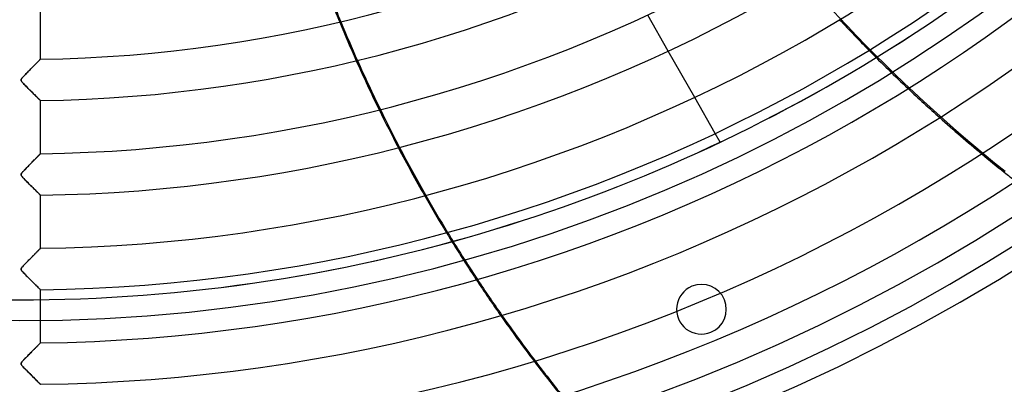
# Model space of a CAD drawing. Header units: millimetres. Extents: x -550 to 550, y -550 to 550.
# Tile 30 of 54: x 0 to 238, y -415 to -327. Entities that reach past the tile are written whole.
import ezdxf

# ---------------------------------------------------------------- set-up
doc = ezdxf.new("R2010")
doc.units = ezdxf.units.MM
doc.layers.add('HIDDEN', color=7, linetype='Continuous')
doc.layers.add('THICK', color=7, linetype='Continuous')

msp = doc.modelspace()

# ---------------------------------------------------------------- linework, layer by layer
at = {"layer": 'HIDDEN'}
for p, q in [((156.55, -335.02), (151.59, -326.32)), ((4.55, -337.43), (4.45, -337.53)), ((4.64, -337.34), (4.55, -337.43)), ((4.72, -337.26), (4.64, -337.34)), ((4.79, -337.19), (4.72, -337.26)), ((4.85, -337.12), (4.79, -337.19)), ((4.9, -337.07), (4.85, -337.12)), ((4.95, -337.03), (4.9, -337.07)), ((4.98, -337), (4.95, -337.03)), ((4.99, -336.98), (4.98, -337)), ((5, -336.97), (4.99, -336.98)), ((2.23, -339.79), (2.06, -339.95)), ((2.39, -339.62), (2.23, -339.79)), ((2.55, -339.46), (2.39, -339.62)), ((2.7, -339.3), (2.55, -339.46)), ((2.86, -339.15), (2.7, -339.3)), ((3.01, -338.99), (2.86, -339.15)), ((3.16, -338.84), (3.01, -338.99)), ((3.31, -338.69), (3.16, -338.84)), ((3.45, -338.54), (3.31, -338.69)), ((3.6, -338.4), (3.45, -338.54)), ((3.73, -338.26), (3.6, -338.4)), ((3.86, -338.13), (3.73, -338.26)), ((3.99, -338), (3.86, -338.13)), ((4.12, -337.87), (3.99, -338)), ((4.23, -337.75), (4.12, -337.87)), ((4.34, -337.64), (4.23, -337.75)), ((4.45, -337.53), (4.34, -337.64)), ((0.33, -341.89), (0.32, -341.97)), ((0.32, -341.97), (0.32, -342.04)), ((0.32, -342.04), (0.34, -342.12)), ((0.37, -341.8), (0.33, -341.89)), ((0.34, -342.12), (0.37, -342.2)), ((0.43, -341.71), (0.37, -341.8)), ((0.37, -342.2), (0.43, -342.3)), ((0.52, -341.59), (0.43, -341.71)), ((0.63, -341.45), (0.52, -341.59)), ((0.77, -341.3), (0.63, -341.45)), ((0.92, -341.14), (0.77, -341.3)), ((1.08, -340.97), (0.92, -341.14)), ((1.24, -340.8), (1.08, -340.97)), ((1.41, -340.63), (1.24, -340.8)), ((1.57, -340.46), (1.41, -340.63)), ((1.74, -340.29), (1.57, -340.46)), ((1.9, -340.12), (1.74, -340.29)), ((2.06, -339.95), (1.9, -340.12)), ((0.43, -342.3), (0.51, -342.4)), ((0.51, -342.4), (0.61, -342.53)), ((0.61, -342.53), (0.73, -342.66)), ((0.73, -342.66), (0.86, -342.8)), ((0.86, -342.8), (1, -342.95)), ((1, -342.95), (1.17, -343.12)), ((1.17, -343.12), (1.34, -343.3)), ((1.34, -343.3), (1.54, -343.5)), ((1.54, -343.5), (1.74, -343.71)), ((1.74, -343.71), (1.96, -343.93)), ((1.96, -343.93), (2.19, -344.16)), ((2.19, -344.16), (2.42, -344.39)), ((2.42, -344.39), (2.66, -344.63)), ((2.66, -344.63), (2.9, -344.87)), ((2.9, -344.87), (3.13, -345.1)), ((3.13, -345.1), (3.35, -345.32)), ((3.35, -345.32), (3.55, -345.52)), ((3.55, -345.52), (3.75, -345.71)), ((3.75, -345.71), (3.93, -345.9)), ((3.93, -345.9), (4.1, -346.06)), ((4.1, -346.06), (4.26, -346.22)), ((4.26, -346.22), (4.4, -346.36)), ((4.4, -346.36), (4.53, -346.49)), ((4.53, -346.49), (4.65, -346.61)), ((4.65, -346.61), (4.75, -346.71)), ((4.75, -346.71), (4.84, -346.8)), ((4.84, -346.8), (4.91, -346.86)), ((4.91, -346.86), (4.96, -346.91)), ((4.96, -346.91), (4.99, -346.94)), ((4.99, -346.94), (5, -346.95)), ((167.88, -354.88), (162.92, -346.19)), ((169.08, -356.97), (169.08, -356.97)), ((3.58, -361.22), (3.44, -361.36)), ((3.71, -361.08), (3.58, -361.22)), ((3.84, -360.95), (3.71, -361.08)), ((3.97, -360.82), (3.84, -360.95)), ((4.09, -360.7), (3.97, -360.82)), ((4.2, -360.58), (4.09, -360.7)), ((4.31, -360.47), (4.2, -360.58)), ((4.42, -360.37), (4.31, -360.47)), ((4.51, -360.27), (4.42, -360.37)), ((4.6, -360.18), (4.51, -360.27)), ((4.68, -360.1), (4.6, -360.18)), ((4.75, -360.03), (4.68, -360.1)), ((4.82, -359.96), (4.75, -360.03)), ((4.87, -359.9), (4.82, -359.96)), ((4.92, -359.86), (4.87, -359.9)), ((4.95, -359.82), (4.92, -359.86)), ((4.98, -359.8), (4.95, -359.82)), ((4.99, -359.78), (4.98, -359.8)), ((5, -359.78), (4.99, -359.78)), ((1.4, -363.44), (1.23, -363.61)), ((1.56, -363.26), (1.4, -363.44)), ((1.73, -363.09), (1.56, -363.26)), ((1.9, -362.93), (1.73, -363.09)), ((2.06, -362.76), (1.9, -362.93)), ((2.22, -362.59), (2.06, -362.76)), ((2.38, -362.43), (2.22, -362.59)), ((2.54, -362.27), (2.38, -362.43)), ((2.7, -362.11), (2.54, -362.27)), ((2.85, -361.95), (2.7, -362.11)), ((3, -361.8), (2.85, -361.95)), ((3.15, -361.65), (3, -361.8)), ((3.3, -361.5), (3.15, -361.65)), ((3.44, -361.36), (3.3, -361.5)), ((0.35, -364.65), (0.32, -364.74)), ((0.32, -364.74), (0.32, -364.82)), ((0.32, -364.82), (0.34, -364.91)), ((0.34, -364.91), (0.38, -365.01)), ((0.41, -364.55), (0.35, -364.65)), ((0.38, -365.01), (0.44, -365.11)), ((0.49, -364.42), (0.41, -364.55)), ((0.44, -365.11), (0.52, -365.22)), ((0.61, -364.28), (0.49, -364.42)), ((0.52, -365.22), (0.62, -365.34)), ((0.74, -364.13), (0.61, -364.28)), ((0.62, -365.34), (0.74, -365.47)), ((0.9, -363.96), (0.74, -364.13)), ((0.74, -365.47), (0.88, -365.62)), ((0.88, -365.62), (1.03, -365.77)), ((1.07, -363.78), (0.9, -363.96)), ((1.03, -365.77), (1.19, -365.95)), ((1.23, -363.61), (1.07, -363.78)), ((1.19, -365.95), (1.37, -366.13)), ((1.37, -366.13), (1.57, -366.33)), ((1.57, -366.33), (1.78, -366.55)), ((1.78, -366.55), (2, -366.77)), ((2, -366.77), (2.23, -367)), ((2.23, -367), (2.47, -367.24)), ((2.47, -367.24), (2.7, -367.47)), ((2.7, -367.47), (2.92, -367.7)), ((2.92, -367.7), (3.14, -367.91)), ((3.14, -367.91), (3.35, -368.12)), ((3.35, -368.12), (3.54, -368.31)), ((3.54, -368.31), (3.73, -368.5)), ((3.73, -368.5), (3.91, -368.68)), ((3.91, -368.68), (4.08, -368.84)), ((4.08, -368.84), (4.23, -369)), ((4.23, -369), (4.38, -369.14)), ((4.38, -369.14), (4.51, -369.27)), ((4.51, -369.27), (4.63, -369.39)), ((4.63, -369.39), (4.74, -369.5)), ((4.74, -369.5), (4.83, -369.59)), ((4.83, -369.59), (4.9, -369.66)), ((4.9, -369.66), (4.96, -369.71)), ((4.96, -369.71), (4.99, -369.75)), ((4.99, -369.75), (5, -369.76)), ((4.98, -382.6), (4.95, -382.62)), ((4.99, -382.58), (4.98, -382.6)), ((5, -382.58), (4.99, -382.58)), ((2.75, -384.86), (2.6, -385.02)), ((2.9, -384.71), (2.75, -384.86)), ((3.05, -384.56), (2.9, -384.71)), ((3.19, -384.41), (3.05, -384.56)), ((3.34, -384.27), (3.19, -384.41)), ((3.47, -384.12), (3.34, -384.27)), ((3.61, -383.99), (3.47, -384.12)), ((3.74, -383.85), (3.61, -383.99)), ((3.87, -383.73), (3.74, -383.85)), ((3.99, -383.6), (3.87, -383.73)), ((4.11, -383.48), (3.99, -383.6)), ((4.22, -383.37), (4.11, -383.48)), ((4.33, -383.26), (4.22, -383.37)), ((4.43, -383.16), (4.33, -383.26)), ((4.52, -383.06), (4.43, -383.16)), ((4.61, -382.98), (4.52, -383.06)), ((4.69, -382.89), (4.61, -382.98)), ((4.76, -382.82), (4.69, -382.89)), ((4.82, -382.76), (4.76, -382.82)), ((4.88, -382.7), (4.82, -382.76)), ((4.92, -382.66), (4.88, -382.7)), ((4.95, -382.62), (4.92, -382.66)), ((0.45, -387.28), (0.38, -387.39)), ((0.55, -387.14), (0.45, -387.28)), ((0.68, -387), (0.55, -387.14)), ((0.83, -386.83), (0.68, -387)), ((0.99, -386.66), (0.83, -386.83)), ((1.15, -386.49), (0.99, -386.66)), ((1.31, -386.32), (1.15, -386.49)), ((1.48, -386.16), (1.31, -386.32)), ((1.64, -385.99), (1.48, -386.16)), ((1.8, -385.82), (1.64, -385.99)), ((1.96, -385.66), (1.8, -385.82)), ((2.12, -385.49), (1.96, -385.66)), ((2.28, -385.33), (2.12, -385.49)), ((2.44, -385.17), (2.28, -385.33)), ((2.6, -385.02), (2.44, -385.17)), ((0.34, -387.48), (0.32, -387.57)), ((0.32, -387.57), (0.32, -387.65)), ((0.32, -387.65), (0.35, -387.74)), ((0.38, -387.39), (0.34, -387.48)), ((0.35, -387.74), (0.39, -387.83)), ((0.39, -387.83), (0.46, -387.93)), ((0.46, -387.93), (0.54, -388.04)), ((0.54, -388.04), (0.65, -388.16)), ((0.65, -388.16), (0.77, -388.3)), ((0.77, -388.3), (0.9, -388.44)), ((0.9, -388.44), (1.05, -388.6)), ((1.05, -388.6), (1.21, -388.77)), ((1.21, -388.77), (1.4, -388.96)), ((1.4, -388.96), (1.6, -389.17)), ((1.6, -389.17), (1.82, -389.39)), ((1.82, -389.39), (2.05, -389.62)), ((2.05, -389.62), (2.29, -389.87)), ((2.29, -389.87), (2.54, -390.11)), ((2.54, -390.11), (2.78, -390.35)), ((2.78, -390.35), (3.01, -390.58)), ((3.01, -390.58), (3.23, -390.8)), ((3.23, -390.8), (3.44, -391.01)), ((3.44, -391.01), (3.64, -391.21)), ((3.64, -391.21), (3.83, -391.4)), ((3.83, -391.4), (4.01, -391.58)), ((4.01, -391.58), (4.18, -391.74)), ((4.18, -391.74), (4.33, -391.9)), ((4.33, -391.9), (4.48, -392.04)), ((4.48, -392.04), (4.61, -392.17)), ((162.26, -391.72), (162.26, -391.72)), ((4.61, -392.17), (4.72, -392.28)), ((4.72, -392.28), (4.82, -392.38)), ((4.82, -392.38), (4.9, -392.46)), ((4.9, -392.46), (4.95, -392.51)), ((4.95, -392.51), (4.99, -392.55)), ((4.99, -392.55), (5, -392.56)), ((166.85, -402.81), (166.85, -402.81)), ((4.02, -406.38), (3.89, -406.51)), ((4.14, -406.25), (4.02, -406.38)), ((4.26, -406.13), (4.14, -406.25)), ((4.37, -406.02), (4.26, -406.13)), ((4.47, -405.91), (4.37, -406.02)), ((4.57, -405.82), (4.47, -405.91)), ((4.66, -405.73), (4.57, -405.82)), ((4.74, -405.65), (4.66, -405.73)), ((4.8, -405.58), (4.74, -405.65)), ((4.86, -405.52), (4.8, -405.58)), ((4.91, -405.47), (4.86, -405.52)), ((4.95, -405.43), (4.91, -405.47)), ((4.98, -405.4), (4.95, -405.43)), ((4.99, -405.38), (4.98, -405.4)), ((5, -405.38), (4.99, -405.38)), ((1.81, -408.62), (1.63, -408.8)), ((1.98, -408.44), (1.81, -408.62)), ((2.16, -408.26), (1.98, -408.44)), ((2.33, -408.08), (2.16, -408.26)), ((2.5, -407.91), (2.33, -408.08)), ((2.67, -407.74), (2.5, -407.91)), ((2.84, -407.57), (2.67, -407.74)), ((3, -407.41), (2.84, -407.57)), ((3.16, -407.25), (3, -407.41)), ((3.31, -407.09), (3.16, -407.25)), ((3.46, -406.94), (3.31, -407.09)), ((3.61, -406.79), (3.46, -406.94)), ((3.75, -406.65), (3.61, -406.79)), ((3.89, -406.51), (3.75, -406.65)), ((0.34, -410.27), (0.32, -410.37)), ((0.32, -410.37), (0.32, -410.47)), ((0.32, -410.47), (0.36, -410.58)), ((0.4, -410.15), (0.34, -410.27)), ((0.36, -410.58), (0.44, -410.71)), ((0.49, -410.03), (0.4, -410.15)), ((0.44, -410.71), (0.54, -410.84)), ((0.59, -409.9), (0.49, -410.03)), ((0.54, -410.84), (0.67, -410.99)), ((0.7, -409.77), (0.59, -409.9)), ((0.67, -410.99), (0.83, -411.17)), ((0.83, -409.64), (0.7, -409.77)), ((0.96, -409.49), (0.83, -409.64)), ((1.11, -409.33), (0.96, -409.49)), ((1.28, -409.16), (1.11, -409.33)), ((1.45, -408.98), (1.28, -409.16)), ((1.63, -408.8), (1.45, -408.98)), ((0.83, -411.17), (1.02, -411.37)), ((1.02, -411.37), (1.23, -411.59)), ((1.23, -411.59), (1.46, -411.82)), ((1.46, -411.82), (1.7, -412.07)), ((1.7, -412.07), (1.94, -412.31)), ((1.94, -412.31), (2.17, -412.55)), ((2.17, -412.55), (2.41, -412.78)), ((2.41, -412.78), (2.64, -413.01)), ((2.64, -413.01), (2.87, -413.24)), ((2.87, -413.24), (3.09, -413.46)), ((3.09, -413.46), (3.31, -413.68)), ((3.31, -413.68), (3.52, -413.89)), ((3.52, -413.89), (3.72, -414.09)), ((3.72, -414.09), (3.9, -414.27)), ((3.9, -414.27), (4.08, -414.44)), ((4.08, -414.44), (4.24, -414.6)), ((4.24, -414.6), (4.39, -414.75)), ((4.39, -414.75), (4.52, -414.88)), ((4.52, -414.88), (4.64, -415)), ((4.64, -415), (4.74, -415.11)), ((4.74, -415.11), (4.83, -415.19)), ((4.83, -415.19), (4.9, -415.27)), ((4.9, -415.27), (4.96, -415.32)), ((4.96, -415.32), (4.99, -415.35)), ((4.99, -415.35), (5, -415.36))]:
    msp.add_line(p, q, dxfattribs=at)
for centre, radius, start, end in [((0, 0), 456, 180, 0), ((0, 0), 400, 180, 0), ((0, 0), 445, 180, 0), ((0, 0), 394.99, 301.557, 336.7847), ((0, 0), 395, 301.5574, 336.7852), ((0, 0), 394.99, 250.1285, 285.3561), ((0, 0), 395, 250.1288, 285.3566), ((164.55, -397.27), 6, 112.5, 292.5), ((164.55, -397.27), 6, 292.5, 112.5)]:
    msp.add_arc(centre, radius, start, end, dxfattribs=at)
for centre, major_axis, start_param, end_param in [((462.49, -82.28), (-285.21, 227.45), 1.004743, 1.570796), ((462.3, -82.53), (285.21, -227.45), -1.719377, -1.691349), ((409.6, -187.18), (0, -364.8), -1.174353, -1.14653), ((409.91, -187.18), (0, -364.8), -1.174552, -1.146734), ((462.3, -82.53), (285.21, -227.45), -1.655135, -1.626765), ((409.6, -187.18), (0, -364.8), -1.110608, -1.082486), ((409.91, -187.18), (0, -364.8), -1.11082, -1.082704), ((462.3, -82.53), (285.21, -227.45), -1.590068, -1.570796), ((462.3, -82.53), (285.21, -227.45), -1.570796, -1.561285), ((409.6, -187.18), (0, -364.8), -1.046135, -1.017644), ((409.91, -187.18), (0, -364.8), -1.046363, -1.01788), ((409.6, -187.18), (0, -364.8), -0.980775, -0.951845), ((409.91, -187.18), (0, -364.8), -0.981021, -0.9521), ((409.6, -187.18), (0, -364.8), -0.914365, -0.884921), ((409.91, -187.18), (0, -364.8), -0.914631, -0.885198)]:
    msp.add_ellipse(centre, major_axis=major_axis, ratio=0.987688, start_param=start_param, end_param=end_param, dxfattribs=at)
at = {"layer": 'THICK'}
for p, q in [((5, -336.97), (5, -324.15)), ((162.92, -346.19), (156.55, -335.02)), ((4.43, -337.55), (4.53, -337.45)), ((4.53, -337.45), (4.63, -337.35)), ((4.63, -337.35), (4.71, -337.27)), ((4.71, -337.27), (4.78, -337.19)), ((4.78, -337.19), (4.85, -337.13)), ((4.85, -337.13), (4.9, -337.07)), ((4.9, -337.07), (4.94, -337.03)), ((4.94, -337.03), (4.98, -337)), ((4.98, -337), (4.99, -336.98)), ((4.99, -336.98), (5, -336.97)), ((2.13, -339.89), (2.32, -339.69)), ((2.32, -339.69), (2.51, -339.5)), ((2.51, -339.5), (2.69, -339.32)), ((2.69, -339.32), (2.87, -339.14)), ((2.87, -339.14), (3.04, -338.96)), ((3.04, -338.96), (3.21, -338.79)), ((3.21, -338.79), (3.37, -338.63)), ((3.37, -338.63), (3.52, -338.47)), ((3.52, -338.47), (3.67, -338.32)), ((3.67, -338.32), (3.81, -338.18)), ((3.81, -338.18), (3.95, -338.04)), ((3.95, -338.04), (4.08, -337.91)), ((4.08, -337.91), (4.2, -337.78)), ((4.2, -337.78), (4.32, -337.66)), ((4.32, -337.66), (4.43, -337.55)), ((0.32, -341.95), (0.34, -341.87)), ((0.32, -342.03), (0.32, -341.95)), ((0.34, -342.11), (0.32, -342.03)), ((0.34, -341.87), (0.38, -341.78)), ((0.38, -342.2), (0.34, -342.11)), ((0.38, -341.78), (0.45, -341.68)), ((0.44, -342.31), (0.38, -342.2)), ((0.45, -341.68), (0.52, -341.58)), ((0.52, -341.58), (0.61, -341.48)), ((0.61, -341.48), (0.71, -341.37)), ((0.71, -341.37), (0.81, -341.25)), ((0.81, -341.25), (0.94, -341.11)), ((0.94, -341.11), (1.08, -340.97)), ((1.08, -340.97), (1.23, -340.81)), ((1.23, -340.81), (1.39, -340.64)), ((1.39, -340.64), (1.56, -340.46)), ((1.56, -340.46), (1.75, -340.28)), ((1.75, -340.28), (1.93, -340.09)), ((1.93, -340.09), (2.13, -339.89)), ((0.53, -342.42), (0.44, -342.31)), ((0.64, -342.56), (0.53, -342.42)), ((0.77, -342.7), (0.64, -342.56)), ((0.92, -342.86), (0.77, -342.7)), ((1.09, -343.04), (0.92, -342.86)), ((1.27, -343.23), (1.09, -343.04)), ((1.46, -343.42), (1.27, -343.23)), ((1.65, -343.62), (1.46, -343.42)), ((1.85, -343.81), (1.65, -343.62)), ((2.04, -344.01), (1.85, -343.81)), ((2.24, -344.21), (2.04, -344.01)), ((2.44, -344.41), (2.24, -344.21)), ((2.64, -344.61), (2.44, -344.41)), ((2.84, -344.81), (2.64, -344.61)), ((3.04, -345.01), (2.84, -344.81)), ((3.23, -345.2), (3.04, -345.01)), ((3.42, -345.39), (3.23, -345.2)), ((3.61, -345.57), (3.42, -345.39)), ((3.79, -345.75), (3.61, -345.57)), ((3.96, -345.92), (3.79, -345.75)), ((4.12, -346.08), (3.96, -345.92)), ((4.27, -346.23), (4.12, -346.08)), ((4.41, -346.37), (4.27, -346.23)), ((4.54, -346.5), (4.41, -346.37)), ((4.65, -346.61), (4.54, -346.5)), ((4.76, -346.71), (4.65, -346.61)), ((4.84, -346.8), (4.76, -346.71)), ((4.91, -346.86), (4.84, -346.8)), ((4.96, -346.91), (4.91, -346.86)), ((4.99, -346.94), (4.96, -346.91)), ((5, -346.95), (4.99, -346.94)), ((5, -359.78), (5, -346.95)), ((169.08, -356.97), (167.88, -354.88)), ((3.52, -361.27), (3.68, -361.12)), ((3.68, -361.12), (3.82, -360.97)), ((3.82, -360.97), (3.97, -360.83)), ((3.97, -360.83), (4.1, -360.69)), ((4.1, -360.69), (4.23, -360.56)), ((4.23, -360.56), (4.35, -360.44)), ((4.35, -360.44), (4.46, -360.32)), ((4.46, -360.32), (4.57, -360.21)), ((4.57, -360.21), (4.66, -360.12)), ((4.66, -360.12), (4.75, -360.03)), ((4.75, -360.03), (4.82, -359.95)), ((4.82, -359.95), (4.89, -359.89)), ((4.89, -359.89), (4.93, -359.84)), ((4.93, -359.84), (4.97, -359.81)), ((4.97, -359.81), (4.99, -359.78)), ((4.99, -359.78), (5, -359.78)), ((1.2, -363.64), (1.36, -363.48)), ((1.36, -363.48), (1.53, -363.3)), ((1.53, -363.3), (1.71, -363.12)), ((1.71, -363.12), (1.9, -362.92)), ((1.9, -362.92), (2.09, -362.73)), ((2.09, -362.73), (2.29, -362.53)), ((2.29, -362.53), (2.48, -362.33)), ((2.48, -362.33), (2.67, -362.14)), ((2.67, -362.14), (2.85, -361.96)), ((2.85, -361.96), (3.03, -361.78)), ((3.03, -361.78), (3.2, -361.6)), ((3.2, -361.6), (3.36, -361.44)), ((3.36, -361.44), (3.52, -361.27)), ((0.32, -364.74), (0.34, -364.67)), ((0.32, -364.82), (0.32, -364.74)), ((0.33, -364.89), (0.32, -364.82)), ((0.36, -364.97), (0.33, -364.89)), ((0.34, -364.67), (0.38, -364.59)), ((0.42, -365.07), (0.36, -364.97)), ((0.38, -364.59), (0.44, -364.49)), ((0.51, -365.2), (0.42, -365.07)), ((0.44, -364.49), (0.51, -364.39)), ((0.51, -364.39), (0.6, -364.29)), ((0.66, -365.37), (0.51, -365.2)), ((0.6, -364.29), (0.69, -364.19)), ((0.85, -365.59), (0.66, -365.37)), ((0.69, -364.19), (0.79, -364.07)), ((0.79, -364.07), (0.92, -363.94)), ((1.07, -365.82), (0.85, -365.59)), ((0.92, -363.94), (1.05, -363.8)), ((1.05, -363.8), (1.2, -363.64)), ((1.32, -366.08), (1.07, -365.82)), ((1.58, -366.34), (1.32, -366.08)), ((1.84, -366.61), (1.58, -366.34)), ((2.11, -366.88), (1.84, -366.61)), ((2.38, -367.15), (2.11, -366.88)), ((2.64, -367.42), (2.38, -367.15)), ((2.91, -367.68), (2.64, -367.42)), ((3.17, -367.94), (2.91, -367.68)), ((3.42, -368.19), (3.17, -367.94)), ((3.66, -368.43), (3.42, -368.19)), ((3.89, -368.65), (3.66, -368.43)), ((4.1, -368.86), (3.89, -368.65)), ((4.29, -369.06), (4.1, -368.86)), ((4.47, -369.23), (4.29, -369.06)), ((4.63, -369.39), (4.47, -369.23)), ((4.76, -369.52), (4.63, -369.39)), ((4.86, -369.62), (4.76, -369.52)), ((4.94, -369.7), (4.86, -369.62)), ((4.98, -369.74), (4.94, -369.7)), ((5, -369.76), (4.98, -369.74)), ((5, -382.58), (5, -369.76)), ((4.94, -382.63), (4.97, -382.6)), ((4.97, -382.6), (4.99, -382.58)), ((4.99, -382.58), (5, -382.58)), ((2.59, -385.02), (2.76, -384.84)), ((2.76, -384.84), (2.93, -384.67)), ((2.93, -384.67), (3.1, -384.51)), ((3.1, -384.51), (3.25, -384.35)), ((3.25, -384.35), (3.41, -384.19)), ((3.41, -384.19), (3.55, -384.04)), ((3.55, -384.04), (3.7, -383.9)), ((3.7, -383.9), (3.83, -383.76)), ((3.83, -383.76), (3.96, -383.63)), ((3.96, -383.63), (4.09, -383.5)), ((4.09, -383.5), (4.21, -383.38)), ((4.21, -383.38), (4.32, -383.26)), ((4.32, -383.26), (4.43, -383.15)), ((4.43, -383.15), (4.53, -383.05)), ((4.53, -383.05), (4.62, -382.96)), ((4.62, -382.96), (4.71, -382.87)), ((4.71, -382.87), (4.78, -382.8)), ((4.78, -382.8), (4.85, -382.73)), ((4.85, -382.73), (4.9, -382.68)), ((4.9, -382.68), (4.94, -382.63)), ((0.37, -387.41), (0.42, -387.33)), ((0.42, -387.33), (0.48, -387.24)), ((0.48, -387.24), (0.56, -387.14)), ((0.56, -387.14), (0.64, -387.04)), ((0.64, -387.04), (0.73, -386.94)), ((0.73, -386.94), (0.83, -386.83)), ((0.83, -386.83), (0.95, -386.7)), ((0.95, -386.7), (1.08, -386.57)), ((1.08, -386.57), (1.22, -386.42)), ((1.22, -386.42), (1.37, -386.27)), ((1.37, -386.27), (1.53, -386.1)), ((1.53, -386.1), (1.7, -385.93)), ((1.7, -385.93), (1.87, -385.75)), ((1.87, -385.75), (2.05, -385.57)), ((2.05, -385.57), (2.23, -385.38)), ((2.23, -385.38), (2.42, -385.2)), ((2.42, -385.2), (2.59, -385.02)), ((0.32, -387.56), (0.34, -387.49)), ((0.32, -387.62), (0.32, -387.56)), ((0.33, -387.7), (0.32, -387.62)), ((0.36, -387.77), (0.33, -387.7)), ((0.34, -387.49), (0.37, -387.41)), ((0.41, -387.86), (0.36, -387.77)), ((0.49, -387.98), (0.41, -387.86)), ((0.63, -388.14), (0.49, -387.98)), ((0.8, -388.34), (0.63, -388.14)), ((1.01, -388.56), (0.8, -388.34)), ((1.25, -388.8), (1.01, -388.56)), ((1.49, -389.06), (1.25, -388.8)), ((1.75, -389.31), (1.49, -389.06)), ((2, -389.57), (1.75, -389.31)), ((2.26, -389.83), (2, -389.57)), ((2.52, -390.09), (2.26, -389.83)), ((2.77, -390.35), (2.52, -390.09)), ((3.03, -390.6), (2.77, -390.35)), ((3.27, -390.84), (3.03, -390.6)), ((3.51, -391.08), (3.27, -390.84)), ((3.74, -391.31), (3.51, -391.08)), ((3.95, -391.52), (3.74, -391.31)), ((4.15, -391.72), (3.95, -391.52)), ((4.34, -391.9), (4.15, -391.72)), ((4.5, -392.07), (4.34, -391.9)), ((4.65, -392.21), (4.5, -392.07)), ((4.77, -392.33), (4.65, -392.21)), ((4.87, -392.43), (4.77, -392.33)), ((4.94, -392.5), (4.87, -392.43)), ((4.99, -392.54), (4.94, -392.5)), ((5, -392.56), (4.99, -392.54)), ((5, -405.38), (5, -392.56)), ((3.91, -406.48), (4.04, -406.35)), ((4.04, -406.35), (4.17, -406.22)), ((4.17, -406.22), (4.29, -406.1)), ((4.29, -406.1), (4.4, -405.99)), ((4.4, -405.99), (4.5, -405.88)), ((4.5, -405.88), (4.6, -405.79)), ((4.6, -405.79), (4.69, -405.7)), ((4.69, -405.7), (4.77, -405.62)), ((4.77, -405.62), (4.84, -405.55)), ((4.84, -405.55), (4.89, -405.49)), ((4.89, -405.49), (4.94, -405.44)), ((4.94, -405.44), (4.97, -405.41)), ((4.97, -405.41), (4.99, -405.39)), ((4.99, -405.39), (5, -405.38)), ((1.62, -408.81), (1.79, -408.64)), ((1.79, -408.64), (1.96, -408.46)), ((1.96, -408.46), (2.15, -408.27)), ((2.15, -408.27), (2.33, -408.09)), ((2.33, -408.09), (2.51, -407.9)), ((2.51, -407.9), (2.68, -407.73)), ((2.68, -407.73), (2.85, -407.55)), ((2.85, -407.55), (3.02, -407.38)), ((3.02, -407.38), (3.18, -407.22)), ((3.18, -407.22), (3.34, -407.06)), ((3.34, -407.06), (3.49, -406.91)), ((3.49, -406.91), (3.64, -406.76)), ((3.64, -406.76), (3.78, -406.62)), ((3.78, -406.62), (3.91, -406.48)), ((0.32, -410.36), (0.33, -410.3)), ((0.32, -410.43), (0.32, -410.36)), ((0.33, -410.5), (0.32, -410.43)), ((0.33, -410.3), (0.36, -410.23)), ((0.36, -410.57), (0.33, -410.5)), ((0.36, -410.23), (0.4, -410.15)), ((0.4, -410.65), (0.36, -410.57)), ((0.4, -410.15), (0.46, -410.06)), ((0.48, -410.77), (0.4, -410.65)), ((0.46, -410.06), (0.53, -409.97)), ((0.62, -410.93), (0.48, -410.77)), ((0.53, -409.97), (0.61, -409.88)), ((0.61, -409.88), (0.7, -409.78)), ((0.8, -411.13), (0.62, -410.93)), ((0.7, -409.78), (0.79, -409.67)), ((0.79, -409.67), (0.9, -409.55)), ((0.9, -409.55), (1.02, -409.42)), ((1.02, -409.42), (1.16, -409.28)), ((1.16, -409.28), (1.3, -409.14)), ((1.3, -409.14), (1.46, -408.98)), ((1.46, -408.98), (1.62, -408.81)), ((1.01, -411.36), (0.8, -411.13)), ((1.26, -411.61), (1.01, -411.36)), ((1.51, -411.88), (1.26, -411.61)), ((1.77, -412.14), (1.51, -411.88)), ((2.03, -412.4), (1.77, -412.14)), ((2.29, -412.67), (2.03, -412.4)), ((2.56, -412.93), (2.29, -412.67)), ((2.81, -413.19), (2.56, -412.93)), ((3.07, -413.44), (2.81, -413.19)), ((3.31, -413.69), (3.07, -413.44)), ((3.55, -413.92), (3.31, -413.69)), ((3.78, -414.15), (3.55, -413.92)), ((3.99, -414.36), (3.78, -414.15)), ((4.18, -414.55), (3.99, -414.36)), ((4.36, -414.73), (4.18, -414.55)), ((4.53, -414.89), (4.36, -414.73)), ((4.67, -415.03), (4.53, -414.89)), ((4.78, -415.15), (4.67, -415.03)), ((4.88, -415.24), (4.78, -415.15)), ((4.95, -415.31), (4.88, -415.24)), ((4.99, -415.35), (4.95, -415.31)), ((5, -415.36), (4.99, -415.35))]:
    msp.add_line(p, q, dxfattribs=at)
for radius, start, end in [(506, 180, 0), (451, 180, 0), (337.01, 270.8501, 328.5499), (346.99, 270.8257, 328.5744), (359.81, 270.7962, 328.6038), (369.79, 270.7747, 328.6253), (382.61, 270.7488, 328.6512), (392.59, 270.7297, 328.6703), (405.41, 270.7066, 328.6934), (415.39, 270.6897, 328.7103), (428.21, 270.669, 328.7309), (438.19, 270.6538, 328.7462), (394.99, 285.3561, 301.557), (395, 285.3566, 301.5574)]:
    msp.add_arc((0, 0), radius, start, end, dxfattribs=at)
for centre, major_axis, start_param, end_param in [((409.6, -187.18), (0, -364.8), -1.209934, -1.174353), ((409.91, -187.18), (0, -364.8), -1.210128, -1.174552), ((462.3, -82.53), (285.21, -227.45), -1.691349, -1.655135), ((409.6, -187.18), (0, -364.8), -1.14653, -1.110608), ((409.91, -187.18), (0, -364.8), -1.146734, -1.11082), ((462.3, -82.53), (285.21, -227.45), -1.626765, -1.590068), ((409.6, -187.18), (0, -364.8), -1.082486, -1.046135), ((409.91, -187.18), (0, -364.8), -1.082704, -1.046363), ((409.6, -187.18), (0, -364.8), -1.017644, -0.980775), ((409.91, -187.18), (0, -364.8), -1.01788, -0.981021), ((409.6, -187.18), (0, -364.8), -0.951845, -0.914365), ((409.91, -187.18), (0, -364.8), -0.9521, -0.914631)]:
    msp.add_ellipse(centre, major_axis=major_axis, ratio=0.987688, start_param=start_param, end_param=end_param, dxfattribs=at)

doc.saveas('drawing.dxf')
